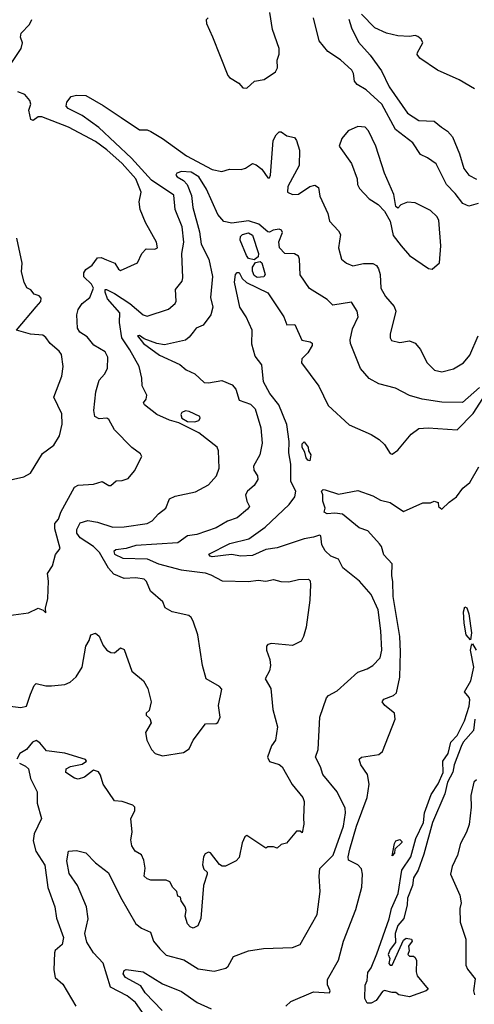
# Model space of a CAD drawing. Extents: x 1552033 to 1694788, y 811965 to 917215.
# Tile 158 of 256: x 1612059 to 1614434, y 859486 to 864626. Entities that reach past the tile are written whole.
import ezdxf

# ---------------------------------------------------------------- set-up
doc = ezdxf.new("R2010")
doc.units = 0

msp = doc.modelspace()

# ---------------------------------------------------------------- linework, layer by layer
at = {"layer": '0CON20XD'}
for points in [[(1613043.9, 864636.1), (1613034.2, 864625), (1613034.4, 864605.6), (1613066.8, 864536.8), (1613147.1, 864335), (1613155, 864324.2), (1613204.2, 864295), (1613225, 864270), (1613245, 864268.8), (1613285.6, 864304.4), (1613337, 864313), (1613395, 864353.8), (1613405.8, 864375), (1613404.3, 864415), (1613414.1, 864445.9), (1613414.1, 864475), (1613379.2, 864575), (1613366.7, 864663.3)], [(1614435, 864264.6), (1614355, 864312.7), (1614242.5, 864362.5), (1614150, 864425), (1614135.6, 864445), (1614136.9, 864455), (1614166, 864505), (1614156, 864525), (1614138.5, 864538.5), (1614125, 864542.9), (1614095, 864538.1), (1614035, 864541.1), (1613975, 864555.4), (1613915, 864583.8), (1613845, 864655.5)], [(1612015, 864398), (1612066.5, 864475), (1612074.2, 864505), (1612064, 864535), (1612066, 864555), (1612109.4, 864600.6), (1612122.8, 864627.2)], [(1613823, 864287), (1613807.9, 864305), (1613803.5, 864345), (1613795, 864362.5), (1613735, 864416.5), (1613669.4, 864459.4), (1613624, 864515), (1613594.7, 864635)], [(1613778.2, 864628.2), (1613792.9, 864582.9), (1613829.1, 864509.1), (1613890.8, 864440.8), (1613948.7, 864358.7), (1613989.2, 864275), (1614085, 864138.5), (1614145, 864100.3), (1614225, 864096.9), (1614262.2, 864065), (1614295, 864044.1), (1614320.2, 864015), (1614357.3, 863925), (1614380, 863850), (1614405, 863814.5), (1614445, 863792.9)], [(1612000, 861515), (1612105, 861529.1), (1612155, 861553.3), (1612182.5, 861542.5), (1612195, 861530), (1612193, 861553), (1612205.5, 861605), (1612210, 861695), (1612204.2, 861735), (1612230, 861775), (1612245.6, 861834.4), (1612270, 861865), (1612242.9, 861967.1), (1612243.1, 861995), (1612261.5, 862018.5), (1612274.5, 862055), (1612344.7, 862185.3), (1612364.7, 862195.3), (1612445, 862201.2), (1612490, 862215), (1612525, 862194.2), (1612535, 862194.2), (1612562.3, 862217.7), (1612595, 862219.5), (1612625, 862231.2), (1612659.7, 862270.3), (1612698, 862345), (1612689.7, 862359.7), (1612645, 862392.9), (1612555, 862484.4), (1612525, 862538.6), (1612515, 862545.6), (1612475, 862541.6), (1612452.4, 862555), (1612446.2, 862585), (1612456.2, 862683.8), (1612475, 862744), (1612502.9, 862775), (1612518, 862805), (1612519.2, 862865), (1612505, 862891.4), (1612446.8, 862926.8), (1612411, 862971), (1612373.3, 862995), (1612361.6, 863015), (1612356.8, 863085), (1612365, 863113.8), (1612384.8, 863145), (1612425.1, 863174.9), (1612444, 863225), (1612433.5, 863245), (1612394.4, 863284.4), (1612394.1, 863305), (1612405, 863321.1), (1612437.5, 863345), (1612465, 863382), (1612485, 863384), (1612511.9, 863371.9), (1612555.6, 863355.6), (1612575, 863323.3), (1612585, 863317.5), (1612675, 863357.5), (1612698, 863405), (1612720.3, 863429.7), (1612765, 863428.8), (1612778.8, 863435), (1612773.9, 863463.9), (1612717, 863567), (1612689.2, 863635), (1612682.9, 863675), (1612694.1, 863725.9), (1612666, 863795), (1612595, 863875.2), (1612515, 863947), (1612455, 863990.9), (1612314.3, 864065), (1612175, 864118.1), (1612155, 864119.3), (1612129.6, 864100.4), (1612118.1, 864105), (1612106.9, 864153.1), (1612116.4, 864185), (1612112.5, 864205), (1612085.6, 864235.6), (1612050, 864250)], [(1614455, 863666.4), (1614405, 863652.9), (1614375, 863667.3), (1614335, 863719.2), (1614288.5, 863765), (1614235, 863872.9), (1614190, 863905), (1614152.7, 863922.7), (1614112.9, 863982.9), (1614022.7, 864052.7), (1613950.4, 864185), (1613869.3, 864259.3), (1613823, 864287)], [(1611995, 861043.1), (1612065, 861035.9), (1612095, 861042.7), (1612115.3, 861105), (1612135, 861150.8), (1612145, 861160.8), (1612195, 861148), (1612225, 861148.1), (1612295, 861155.5), (1612322.1, 861167.9), (1612354.3, 861195), (1612385.5, 861245), (1612403.8, 861355), (1612422.5, 861385), (1612431.2, 861415), (1612455, 861423.8), (1612475, 861408), (1612482.5, 861387.5), (1612495, 861358), (1612514.6, 861334.6), (1612535, 861321.9), (1612555, 861320.8), (1612585, 861346.2), (1612605, 861338.8), (1612645, 861224.2), (1612706.2, 861175), (1612728.8, 861135), (1612746, 861065), (1612735, 861020), (1612720, 861005), (1612720, 860995), (1612738.3, 860978.3), (1612745.8, 860955.8), (1612716.2, 860905), (1612724, 860865), (1612748, 860815), (1612766.2, 860795), (1612805, 860782.5), (1612915, 860800.8), (1612945, 860818.8), (1612965.8, 860865), (1613030.5, 860949.5), (1613085, 860951.2), (1613095, 860956.7), (1613107.1, 860985), (1613098, 861045), (1613115, 861130), (1613103.3, 861145), (1613034.2, 861184.2), (1613014.5, 861255), (1612990, 861415), (1612965.5, 861485.5), (1612955.8, 861505), (1612942, 861515), (1612856.2, 861535), (1612818.8, 861555), (1612807.3, 861587.3), (1612743, 861643), (1612722.4, 861692.4), (1612708.6, 861705), (1612665, 861711.5), (1612605, 861707.8), (1612551.1, 861731.1), (1612522.4, 861762.4), (1612476.7, 861845), (1612445, 861876), (1612375, 861920.4), (1612358.3, 861945), (1612357, 861965), (1612375, 861998.8), (1612415, 862011.5), (1612465, 862002.9), (1612545, 861976.2), (1612605, 861977.7), (1612725, 861995.4), (1612750.4, 862009.6), (1612783.5, 862046.5), (1612822, 862075), (1612842.5, 862125), (1612871.9, 862138.1), (1612978.1, 862161.9), (1613045, 862197.5), (1613088.1, 862245), (1613100.5, 862285), (1613097.8, 862375), (1613090, 862395), (1612995, 862468.5), (1612891.1, 862521.1), (1612842, 862535), (1612775, 862565.5), (1612712, 862615), (1612706.2, 862625), (1612719.2, 862645), (1612722.9, 862665), (1612699.2, 862715), (1612697.8, 862755), (1612682.9, 862815), (1612635, 862902.5), (1612592.3, 862965), (1612580.8, 863045), (1612581.9, 863095), (1612518, 863168), (1612505.6, 863204.4), (1612505, 863218), (1612512.5, 863217.5), (1612555, 863197.4), (1612634.9, 863144.9), (1612705, 863085.3), (1612725, 863078), (1612835.7, 863114.3), (1612871.1, 863145), (1612876.2, 863156.2), (1612872.5, 863217.5), (1612908.2, 863261.8), (1612912.3, 863277.7), (1612905.9, 863405), (1612916.7, 863465), (1612908.6, 863545), (1612870.9, 863635), (1612865, 863710), (1612748.4, 863788.4), (1612644, 863904), (1612472.4, 864062.4), (1612385, 864125.3), (1612311.9, 864161.9), (1612301.6, 864175), (1612304.8, 864195), (1612327.3, 864225), (1612355, 864232.3), (1612405, 864229.7), (1612495, 864178.4), (1612588.6, 864115), (1612685, 864051.1), (1612725, 864050.7), (1612745, 864042.8), (1612805, 864006.5), (1612931.2, 863915), (1613065, 863844), (1613115, 863833.8), (1613155, 863846.2), (1613215.8, 863844.2), (1613239.7, 863850.3), (1613275, 863875.8), (1613295, 863868.1), (1613324.2, 863845), (1613355, 863801.2), (1613365, 863801.2), (1613370, 863815), (1613383.3, 863995), (1613398.8, 864025), (1613415, 864040), (1613425, 864041.2), (1613455, 864019.2), (1613495, 864011.2), (1613505.7, 863995), (1613520.6, 863945), (1613519.1, 863865), (1613460, 863755), (1613457.5, 863725), (1613483.7, 863713.7), (1613515, 863715.5), (1613574.3, 863755.7), (1613601.5, 863761.5), (1613619.6, 863749.6), (1613627.9, 863705), (1613668.5, 863615), (1613677.5, 863575), (1613725, 863524), (1613735.5, 863505), (1613725.5, 863435), (1613740.8, 863375), (1613766, 863355), (1613800.2, 863340.2), (1613855, 863353.3), (1613905, 863353.8), (1613922.6, 863342.6), (1613933.8, 863325), (1613942, 863295), (1613945.6, 863225), (1613970.5, 863180.5), (1614015, 863128.6), (1614023.8, 863105), (1613994.3, 862984.3), (1613994.3, 862965), (1614001.2, 862951.2), (1614045, 862940.6), (1614095, 862948.6), (1614125, 862938.1), (1614154, 862904), (1614185.5, 862835.5), (1614226.8, 862796.8), (1614265, 862787.8), (1614326.2, 862803.8), (1614378.6, 862835), (1614410.9, 862875), (1614455.4, 862975)], [(1614215, 863323.3), (1614253, 863357), (1614259.2, 863445), (1614248.8, 863578.8), (1614237.8, 863597.8), (1614205, 863630), (1614125, 863670.5), (1614085, 863673.5), (1614051.1, 863658.9), (1614035, 863642.5), (1614025, 863650), (1614014.1, 863714.1), (1613964.5, 863824.5), (1613919.5, 863965), (1613881.1, 864045), (1613865, 864064.4), (1613825, 864068.5), (1613774.7, 864045.3), (1613741.4, 864005), (1613728.6, 863965), (1613792.5, 863875), (1613822.5, 863795), (1613824.2, 863765), (1613834.2, 863745), (1613885, 863690), (1613931.7, 863661.7), (1613965.6, 863625.6), (1613994.2, 863575), (1614010.2, 863500.2), (1614052.5, 863445), (1614096, 863395), (1614195, 863326.7), (1614215, 863323.3)], [(1613431.5, 863515), (1613427.2, 863527.2), (1613415, 863533.3), (1613382.9, 863527.1), (1613365, 863516), (1613355, 863518), (1613309.1, 863559.1), (1613255, 863575.2), (1613166.9, 863563.1), (1613125, 863572), (1613095, 863608.2), (1613035, 863740.9), (1612994.8, 863805), (1612955, 863829.8), (1612905, 863833.4), (1612879.4, 863825), (1612875.4, 863815), (1612881.6, 863805), (1612915, 863785.8), (1612934.8, 863765), (1612957.5, 863707.5), (1612964.2, 863645), (1612997.8, 863517.8), (1613008.1, 863455), (1613046.7, 863375), (1613066.1, 863285), (1613056.1, 863175), (1613068.2, 863125), (1613057.8, 863085), (1613017.9, 863032.1), (1612981.9, 863015), (1612964.8, 862995.2), (1612945, 862967.8), (1612925, 862953.6), (1612815, 862927.8), (1612775, 862935.3), (1612709.4, 862959.4), (1612685, 862977.3), (1612674.6, 862975), (1612706.7, 862935), (1612788.7, 862875), (1612895, 862825.4), (1612928.6, 862798.6), (1612975, 862776.9), (1613022.2, 862732.2), (1613045, 862729.6), (1613115, 862743.1), (1613169.5, 862719.5), (1613187.8, 862697.8), (1613205, 862639.2), (1613265, 862618.8), (1613289.1, 862595), (1613319.5, 862495), (1613325.5, 862415), (1613313.1, 862355), (1613281.1, 862295), (1613282, 862275), (1613301.8, 862245), (1613303.6, 862225), (1613284.5, 862195), (1613249.4, 862165), (1613238.6, 862145), (1613245, 862112.5), (1613260, 862085), (1613249.7, 862070.3), (1613195, 862025.5), (1613145, 862008.5), (1613085, 861973.8), (1612985, 861938.5), (1612935, 861932.1), (1612885, 861895.2), (1612665, 861880.6), (1612614.8, 861865.2), (1612561.2, 861858.8), (1612550.9, 861849.1), (1612554.7, 861835), (1612598.8, 861815), (1612725, 861811), (1612785, 861785.7), (1612903.1, 861753.1), (1613027.5, 861737.5), (1613058.1, 861728.1), (1613116.7, 861696.7), (1613255, 861692.2), (1613305, 861699.5), (1613345, 861695.4), (1613385, 861702.8), (1613423.5, 861693.5), (1613465, 861690.8), (1613516.6, 861703.4), (1613568, 861705), (1613576.2, 861696.2), (1613579.1, 861675), (1613575.7, 861595), (1613555.4, 861454.6), (1613542.2, 861405), (1613529, 861381), (1613485, 861359.1), (1613375, 861369.2), (1613355.8, 861364.2), (1613349.2, 861355), (1613347.8, 861335), (1613366.4, 861285), (1613369.3, 861255), (1613363.9, 861226.1), (1613342.2, 861185), (1613370.6, 861135), (1613381.2, 861025), (1613406.9, 860935), (1613395.4, 860865), (1613374.5, 860835.5), (1613353.1, 860775), (1613365, 860753.8), (1613415, 860737.6), (1613430, 860725), (1613483.3, 860633.3), (1613538.1, 860565), (1613545.6, 860545), (1613541.2, 860458.8), (1613543.6, 860426.4), (1613535, 860380), (1613525, 860390), (1613505, 860390), (1613453, 860327), (1613425, 860320), (1613405, 860300), (1613385, 860307.5), (1613355, 860307.5), (1613345, 860300), (1613245, 860367.5), (1613235, 860360), (1613221.7, 860328.3), (1613205, 860252.5), (1613190, 860235), (1613135, 860207.5), (1613117, 860207), (1613102.5, 860215), (1613056.1, 860276.1), (1613045, 860280), (1613028.8, 860271.2), (1613018.6, 860255), (1613014.5, 860214.5), (1613021.8, 860191.8), (1613038.8, 860175), (1613039.2, 860165), (1613018.9, 860105), (1613005.9, 859934.1), (1612989.2, 859895), (1612965, 859883.3), (1612949.4, 859889.4), (1612935.4, 859905.4), (1612923.1, 859945), (1612928.6, 859975), (1612924.4, 859994.4), (1612902.5, 860025), (1612900, 860045), (1612885, 860050), (1612880, 860075), (1612860, 860095), (1612844.2, 860124.2), (1612825, 860134), (1612745, 860132.9), (1612725, 860140), (1612709.5, 860155), (1612713.9, 860196.1), (1612708, 860238), (1612695.3, 860265.3), (1612662.9, 860285), (1612645, 860312.5), (1612640.3, 860345), (1612645.9, 860384.1), (1612638.9, 860455), (1612660.8, 860495), (1612660.8, 860515), (1612650, 860525), (1612595, 860543.8), (1612555, 860547.5), (1612496, 860635), (1612481.7, 860681.7), (1612470, 860700), (1612445, 860708), (1612397.9, 860672.1), (1612365, 860661.2), (1612345, 860666.2), (1612300.8, 860695), (1612302, 860715), (1612325, 860727.8), (1612385, 860740), (1612407.5, 860755), (1612403, 860763), (1612295, 860797.3), (1612199.1, 860809.1), (1612165, 860850.8), (1612145, 860862.9), (1612126, 860855), (1612095, 860815.7), (1612060, 860795), (1612044.2, 860765)], [(1611972.5, 862215), (1612080.3, 862239.7), (1612115, 862259.4), (1612178.9, 862361.1), (1612237.5, 862405), (1612266.9, 862453.1), (1612280.4, 862515), (1612279.2, 862569.2), (1612237.5, 862655), (1612278.6, 862765), (1612286.4, 862815), (1612277.3, 862877.3), (1612265.8, 862895.8), (1612217.5, 862935), (1612196.4, 862966.4), (1612179.2, 862979.2), (1612115, 862984.6), (1612042.5, 863005), (1612145, 863127.5), (1612170, 863155), (1612171.7, 863171.7), (1612160, 863185), (1612133.9, 863193.9), (1612116.4, 863216.4), (1612097, 863227), (1612082.5, 863255), (1612069.3, 863309.3), (1612071.2, 863355), (1612043.3, 863485)], [(1613285, 863372.5), (1613255, 863378.8), (1613244.5, 863395), (1613210.8, 863475), (1613212.5, 863495), (1613223.1, 863505), (1613255, 863513.9), (1613275, 863501.9), (1613307.6, 863405), (1613305, 863388.8), (1613285, 863372.5)], [(1614460.9, 862705), (1614372.4, 862627.6), (1614265, 862630), (1614162, 862645), (1614095, 862663.9), (1614021.8, 862701.8), (1613935, 862725.2), (1613885, 862752.4), (1613840.3, 862805), (1613787.3, 862935), (1613785.6, 862955), (1613797.6, 863012.4), (1613827.8, 863075), (1613822.5, 863105), (1613791.9, 863151.9), (1613695, 863136), (1613666, 863165), (1613573.5, 863223.5), (1613523.7, 863293.7), (1613521.5, 863375), (1613515, 863392), (1613495, 863403.3), (1613445, 863405.5), (1613417.3, 863435), (1613413.8, 863466.2), (1613431.5, 863515)], [(1613300.4, 863280.4), (1613285, 863290), (1613276, 863314), (1613276, 863334), (1613291.2, 863358.8), (1613315, 863362.9), (1613325, 863356.9), (1613341.8, 863295), (1613335, 863283.8), (1613300.4, 863280.4)], [(1612710.1, 859430.1), (1612663.4, 859495), (1612620.1, 859530.1), (1612532.9, 859575), (1612495, 859700), (1612444.8, 859754.8), (1612410.7, 859810.7), (1612400, 859855), (1612417.5, 859932.5), (1612408, 859995), (1612361.9, 860105), (1612318.1, 860168.1), (1612304.8, 860235), (1612314.5, 860285), (1612355, 860288.4), (1612405, 860275.5), (1612455.6, 860225), (1612522.7, 860172.7), (1612585, 860044.4), (1612665, 859905.8), (1612695, 859883.5), (1612742.9, 859862.9), (1612758.1, 859815), (1612790.6, 859775), (1612825, 859742.5), (1612917.3, 859717.3), (1612990.8, 859670.8), (1613075, 859658.5), (1613136.2, 859675), (1613148, 859685), (1613176, 859735), (1613254, 859765), (1613333.4, 859776.6), (1613485, 859782.1), (1613525, 859798.1), (1613613.6, 859955), (1613629.2, 860075), (1613623.8, 860155), (1613627.3, 860195), (1613696.1, 860265), (1613751.1, 860415), (1613761.8, 860485), (1613759.6, 860509.6), (1613718.2, 860595), (1613642.7, 860685), (1613631.3, 860725), (1613604.3, 860775), (1613618.5, 860815), (1613627.5, 860985), (1613662.7, 861085), (1613672.7, 861097.3), (1613717.3, 861122.7), (1613825, 861219.2), (1613875, 861236.2), (1613903.8, 861255), (1613941.9, 861295), (1613951.1, 861335), (1613946.5, 861435), (1613931.9, 861545), (1613896.2, 861625), (1613835, 861694.7), (1613747.5, 861765), (1613725, 861809.2), (1613685, 861825.4), (1613655, 861853.1), (1613637.2, 861885), (1613632, 861932), (1613625, 861935.6), (1613594.6, 861924.6), (1613545, 861916.5), (1613405, 861868.3), (1613345, 861860), (1613275, 861828), (1613215, 861824.8), (1613165, 861833.2), (1613065, 861822.6), (1613054.2, 861825), (1613046.9, 861835), (1613157.8, 861892.2), (1613256.2, 861915), (1613342.5, 861977.5), (1613466.2, 862095), (1613497.3, 862135), (1613501.2, 862165), (1613475.7, 862215), (1613475.4, 862305), (1613465.3, 862365), (1613466.2, 862423.8), (1613455, 862512), (1613413.6, 862615), (1613366.1, 862675), (1613332.1, 862735), (1613325, 862823.8), (1613289.3, 862869.3), (1613272.7, 862932.7), (1613273.1, 863005), (1613241.8, 863075), (1613208.8, 863125), (1613180.9, 863255), (1613186, 863295), (1613195, 863306.7), (1613205, 863306.2), (1613221.4, 863275), (1613243.8, 863253.8), (1613355, 863200), (1613439.6, 863075), (1613455, 863033.3), (1613496, 863035), (1613532.8, 862952.8), (1613577.5, 862945), (1613587.8, 862937.8), (1613586.9, 862925), (1613565, 862886), (1613533.8, 862855), (1613532, 862835), (1613622, 862712), (1613671.2, 862611.2), (1613780.7, 862510.7), (1613895, 862460), (1613937.1, 862435), (1613965, 862408.6), (1613995, 862361.4), (1614005, 862358.6), (1614035, 862379.5), (1614105, 862462.7), (1614145, 862491.5), (1614194.1, 862495.9), (1614345, 862484), (1614429.1, 862570.9), (1614542.1, 862745)], [(1612975, 862525.8), (1612995, 862534.2), (1613002.5, 862545), (1613000, 862555), (1612945, 862580.8), (1612925, 862584), (1612906.7, 862575), (1612901.2, 862565), (1612906.7, 862545), (1612935, 862528.8), (1612975, 862525.8)], [(1613575, 862323.8), (1613565, 862326), (1613555, 862339.4), (1613548.9, 862368.9), (1613535, 862392.5), (1613535, 862412.5), (1613545, 862422), (1613566.7, 862395), (1613567.5, 862375), (1613580, 862355), (1613575, 862323.8)], [(1613450, 859475), (1613475, 859500.8), (1613595, 859550), (1613678, 859545), (1613681.4, 859555), (1613668, 859588), (1613667.3, 859615), (1613724, 859716), (1613751.7, 859815), (1613815, 859980.8), (1613847.5, 860097.5), (1613850, 860165), (1613845, 860192.5), (1613825, 860213.3), (1613777.5, 860237.5), (1613775.6, 860255), (1613784.8, 860295.2), (1613819.5, 860415), (1613874, 860565), (1613885.6, 860635), (1613876.1, 860685), (1613840.8, 860735), (1613832.9, 860765), (1613845, 860775.2), (1613935, 860790.4), (1613955, 860804.7), (1614020.6, 860975), (1614017.3, 861005), (1613967.5, 861045), (1613953.2, 861065), (1613962.2, 861077.8), (1614012, 861098), (1614028.6, 861111.4), (1614046.1, 861193.9), (1614049.3, 861325), (1614044.5, 861405), (1614011, 861615), (1614009.5, 861690.5), (1614002.9, 861725), (1614004.7, 861785), (1613961.4, 861831.4), (1613949.4, 861875), (1613939.4, 861889.4), (1613878.3, 861958.3), (1613833.6, 861973.6), (1613745, 862044.8), (1613705, 862050.2), (1613665, 862046.9), (1613650, 862055), (1613655.7, 862075), (1613642.6, 862112.6), (1613642.9, 862145), (1613635.6, 862165), (1613645, 862173.3), (1613655, 862171.8), (1613725, 862148.8), (1613825, 862168.1), (1613905, 862140), (1613945, 862117.8), (1613995.3, 862105.3), (1614065, 862058.5), (1614166.1, 862103.9), (1614206.1, 862103.9), (1614225, 862112.5), (1614246.2, 862106.2), (1614248, 862085), (1614265, 862070.8), (1614302.2, 862107.8), (1614340.5, 862135), (1614375, 862180.6), (1614410.8, 862209.2), (1614457.9, 862292.1)], [(1614415, 861388.8), (1614391.4, 861415), (1614380.6, 861475), (1614378.4, 861535), (1614385, 861561.4), (1614395.3, 861555), (1614405.7, 861525), (1614420.2, 861425), (1614415, 861388.8)], [(1613875, 859491), (1613861.9, 859515), (1613863.3, 859585), (1613875, 859610), (1613878.3, 859651.7), (1613895, 859676.7), (1613925, 859749.1), (1613988.7, 859931.3), (1614001, 859985), (1614036, 860064), (1614056.4, 860185), (1614102.5, 860255), (1614128.1, 860351.9), (1614168.8, 860435), (1614174.6, 860485), (1614209, 860581), (1614245, 860636.9), (1614272.1, 860695), (1614270.5, 860755), (1614297.5, 860795), (1614312.2, 860855), (1614345, 860889.6), (1614382.8, 860965), (1614408.3, 861041.7), (1614411.2, 861075), (1614408.1, 861088.1), (1614382.8, 861117.2), (1614416.5, 861175), (1614431.4, 861245), (1614414.8, 861335), (1614419.4, 861360.6), (1614425, 861368), (1614443.6, 861335)], [(1614436.6, 860975), (1614430.8, 860915), (1614376.8, 860855), (1614365, 860831.4), (1614330, 860735), (1614322.5, 860697.5), (1614294.8, 860645.2), (1614280.2, 860585), (1614215.5, 860435.5), (1614169.9, 860270.1), (1614140.9, 860185), (1614116.1, 860145), (1614111.4, 860105), (1614085, 860040), (1614083.3, 860005), (1614067, 859933), (1614035, 859896.7), (1614021.4, 859855), (1614022.3, 859807.7), (1613995, 859772.5), (1613984.5, 859745), (1613992.5, 859725), (1613988.3, 859698.3), (1613995, 859690), (1614005, 859690), (1614065, 859820), (1614078.3, 859831.7), (1614106.4, 859826.4), (1614110, 859815), (1614090.7, 859789.3), (1614093.3, 859765), (1614087.5, 859745), (1614095, 859737.5), (1614117, 859737), (1614125, 859730), (1614132.5, 859715), (1614130, 859655), (1614136.7, 859635), (1614192.5, 859565), (1614182.5, 859555), (1614095, 859523.8), (1614040, 859535), (1614025, 859547.5), (1614005, 859546.7), (1613965, 859557.5), (1613955, 859552.5), (1613922.1, 859505), (1613895, 859491.6), (1613875, 859491)], [(1612057.5, 860745), (1612089.6, 860729.6), (1612104.2, 860715), (1612115.6, 860665), (1612149.5, 860595), (1612149.5, 860535), (1612173.5, 860455), (1612134.2, 860375), (1612129.3, 860339.3), (1612142.7, 860285), (1612191.1, 860211.1), (1612205.3, 860095), (1612242.3, 859995), (1612251.2, 859935), (1612287.1, 859835), (1612281.5, 859798.5), (1612245, 859766), (1612241.1, 859755), (1612237.7, 859665), (1612245, 859626.2), (1612285, 859591.1), (1612352.3, 859475)], [(1614445, 860657.6), (1614432, 860645), (1614417.1, 860575), (1614417.6, 860515), (1614407.7, 860425), (1614394.4, 860385), (1614361.7, 860325), (1614347.4, 860265), (1614319.3, 860205), (1614309.5, 860165), (1614359.6, 860055), (1614366.2, 860015), (1614359.2, 859985), (1614360.9, 859915), (1614390.9, 859825), (1614390.5, 859690.5), (1614399.2, 859669.2), (1614438.6, 859618.6), (1614429.6, 859555), (1614435.5, 859535)], [(1614005, 860260), (1614018, 860325), (1614025, 860338.8), (1614045, 860346.7), (1614056.1, 860336.1), (1614055, 860330), (1614020, 860295), (1614016.7, 860275), (1614005, 860260)], [(1612804, 859454), (1612714.2, 859545), (1612692.6, 859582.6), (1612611.1, 859625), (1612600, 859645), (1612605, 859662.5), (1612615, 859666.7), (1612705, 859654.5), (1612805, 859591.8), (1612905, 859552.2), (1612987.1, 859495), (1613058.7, 859461.3)]]:
    msp.add_lwpolyline(points, dxfattribs=at)

doc.saveas('drawing.dxf')
